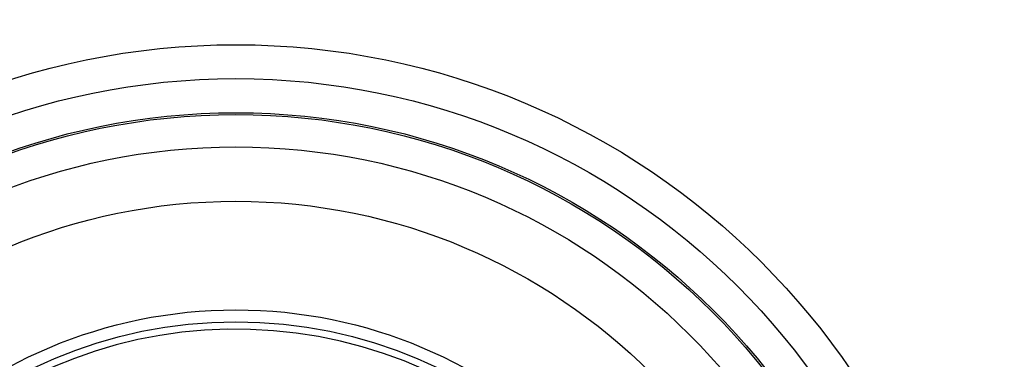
# Model space of a CAD drawing. Header units: millimetres. Extents: x 289 to 943, y 130 to 616.
# Tile 49 of 65: x 822 to 849, y 256 to 266. Entities that reach past the tile are written whole.
import ezdxf

# ---------------------------------------------------------------- set-up
doc = ezdxf.new("R2010")
doc.units = ezdxf.units.MM
doc.header["$LTSCALE"] = 65.395
doc.layers.get('0').update_dxf_attribs({"linetype": 'CONTINUOUS'})

msp = doc.modelspace()

# ---------------------------------------------------------------- linework, layer by layer
at = {"color": 7, "linetype": 'CONTINUOUS'}
for radius in [114.997, 18.497, 13.13, 12.8]:
    msp.add_circle((827.623, 244.554), radius, dxfattribs=at)
at = {"color": 9, "linetype": 'CONTINUOUS'}
for radius in [20.417, 19.485, 18.548, 17.61, 16.115]:
    msp.add_circle((827.623, 244.554), radius, dxfattribs=at)
at = {"color": 7, "linetype": 'CONTINUOUS'}
for radius, start, end in [(114.937, 90.03684, 270), (114.937, 270.03684, 90), (12.6, 183.6403, 176.3597)]:
    msp.add_arc((827.623, 244.554), radius, start, end, dxfattribs=at)
at = {"color": 9, "linetype": 'CONTINUOUS'}
for start, end in [(90.03684, 270), (270.03684, 90)]:
    msp.add_arc((827.623, 244.554), 113.449, start, end, dxfattribs=at)

doc.saveas('drawing.dxf')
